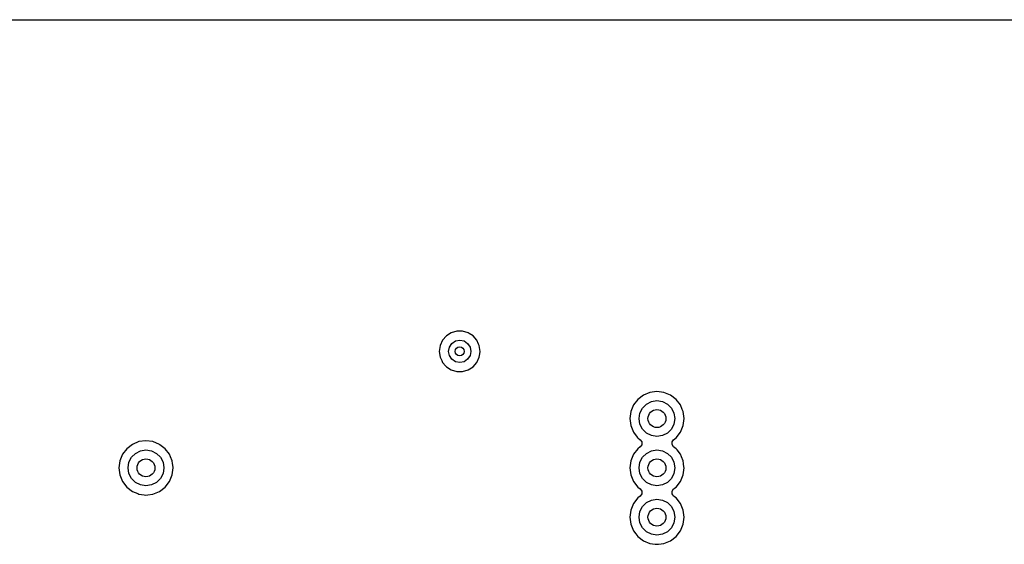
# Model space of a CAD drawing. Extents: x 0.4 to 10.6, y -8.1 to -0.4.
# Tile 12 of 29: x 5.106 to 5.97, y -1.74 to -1.28. Entities that reach past the tile are written whole.
import ezdxf

# ---------------------------------------------------------------- set-up
doc = ezdxf.new("R2010")
doc.units = 0
doc.header["$MEASUREMENT"] = 0
doc.layers.add('BLACK', color=7, linetype='CONTINUOUS')

msp = doc.modelspace()

# ---------------------------------------------------------------- linework, layer by layer
at = {"layer": 'BLACK', "linetype": 'CONTINUOUS'}
for p, q in [((4.78348, -1.27955), (7.46061, -1.27955)), ((5.48468, -1.55457), (5.48039, -1.55732)), ((5.48958, -1.55313), (5.48468, -1.55457)), ((5.48468, -1.55457), (5.48468, -1.55457)), ((5.49468, -1.55313), (5.48958, -1.55313)), ((5.48958, -1.55313), (5.48958, -1.55313)), ((5.49957, -1.55457), (5.49468, -1.55313)), ((5.49468, -1.55313), (5.49468, -1.55313)), ((5.50043, -1.55512), (5.49957, -1.55457)), ((5.49957, -1.55457), (5.49957, -1.55457)), ((5.49957, -1.55457), (5.49957, -1.55457)), ((5.49957, -1.55457), (5.49957, -1.55457)), ((5.50386, -1.55732), (5.50043, -1.55512)), ((5.47705, -1.56118), (5.47493, -1.56582)), ((5.48039, -1.55732), (5.47705, -1.56118)), ((5.48303, -1.5671), (5.48517, -1.56391)), ((5.48517, -1.56391), (5.48836, -1.56177)), ((5.48836, -1.56177), (5.49213, -1.56102)), ((5.49213, -1.56102), (5.49589, -1.56177)), ((5.49589, -1.56177), (5.49909, -1.56391)), ((5.49909, -1.56391), (5.50122, -1.5671)), ((5.5072, -1.56118), (5.50386, -1.55732)), ((5.50386, -1.55732), (5.50386, -1.55732)), ((5.50386, -1.55732), (5.50386, -1.55732)), ((5.50871, -1.56449), (5.5072, -1.56118)), ((5.50932, -1.56582), (5.50871, -1.56449)), ((5.47493, -1.56582), (5.47421, -1.57087)), ((5.47421, -1.57087), (5.47421, -1.57087)), ((5.47421, -1.57087), (5.47493, -1.57591)), ((5.48228, -1.57087), (5.48303, -1.5671)), ((5.48303, -1.57463), (5.48228, -1.57087)), ((5.50122, -1.5671), (5.50197, -1.57087)), ((5.50197, -1.57087), (5.50122, -1.57463)), ((5.51004, -1.57087), (5.50932, -1.56582)), ((5.50932, -1.57591), (5.50972, -1.5731)), ((5.50972, -1.5731), (5.51004, -1.57087)), ((5.51004, -1.57087), (5.51004, -1.57087)), ((5.47493, -1.57591), (5.47627, -1.57885)), ((5.47627, -1.57885), (5.47705, -1.58055)), ((5.47705, -1.58055), (5.47986, -1.58379)), ((5.48517, -1.57783), (5.48303, -1.57463)), ((5.48836, -1.57996), (5.48517, -1.57783)), ((5.49213, -1.58071), (5.48836, -1.57996)), ((5.49589, -1.57996), (5.49213, -1.58071)), ((5.49909, -1.57783), (5.49589, -1.57996)), ((5.50122, -1.57463), (5.49909, -1.57783)), ((5.50386, -1.58441), (5.5072, -1.58055)), ((5.5072, -1.58055), (5.50932, -1.57591)), ((5.47986, -1.58379), (5.48039, -1.58441)), ((5.48039, -1.58441), (5.48468, -1.58717)), ((5.48468, -1.58717), (5.48468, -1.58717)), ((5.48468, -1.58717), (5.48958, -1.5886)), ((5.48958, -1.5886), (5.48958, -1.5886)), ((5.48958, -1.5886), (5.49468, -1.5886)), ((5.49468, -1.5886), (5.49957, -1.58717)), ((5.49468, -1.5886), (5.49468, -1.5886)), ((5.49957, -1.58717), (5.50386, -1.58441)), ((5.65918, -1.60689), (5.65343, -1.60927)), ((5.66535, -1.60608), (5.65918, -1.60689)), ((5.65918, -1.60689), (5.65918, -1.60689)), ((5.67153, -1.60689), (5.66535, -1.60608)), ((5.66535, -1.60608), (5.66535, -1.60608)), ((5.67728, -1.60927), (5.67153, -1.60689)), ((5.67153, -1.60689), (5.67153, -1.60689)), ((5.64849, -1.61306), (5.6447, -1.618)), ((5.65343, -1.60927), (5.64849, -1.61306)), ((5.64849, -1.61306), (5.64849, -1.61306)), ((5.65261, -1.62066), (5.6561, -1.61718)), ((5.65343, -1.60927), (5.65343, -1.60927)), ((5.6561, -1.61718), (5.66049, -1.61494)), ((5.66049, -1.61494), (5.66535, -1.61417)), ((5.66535, -1.61417), (5.67022, -1.61494)), ((5.67022, -1.61494), (5.67461, -1.61718)), ((5.67461, -1.61718), (5.67809, -1.62066)), ((5.68222, -1.61306), (5.67728, -1.60927)), ((5.68601, -1.618), (5.68222, -1.61306)), ((5.68222, -1.61306), (5.68222, -1.61306)), ((5.68222, -1.61306), (5.68222, -1.61306)), ((5.68222, -1.61306), (5.68222, -1.61306)), ((5.68222, -1.61306), (5.68222, -1.61306)), ((5.64232, -1.62375), (5.64151, -1.62992)), ((5.6447, -1.618), (5.64232, -1.62375)), ((5.64232, -1.62375), (5.64232, -1.62375)), ((5.6447, -1.618), (5.6447, -1.618)), ((5.64961, -1.62992), (5.65038, -1.62505)), ((5.65038, -1.62505), (5.65261, -1.62066)), ((5.67809, -1.62066), (5.68033, -1.62505)), ((5.68033, -1.62505), (5.6811, -1.62992)), ((5.68764, -1.62194), (5.68601, -1.618)), ((5.68601, -1.618), (5.68601, -1.618)), ((5.68839, -1.62375), (5.68764, -1.62194)), ((5.6892, -1.62992), (5.68839, -1.62375)), ((5.64151, -1.62992), (5.64151, -1.62992)), ((5.64151, -1.62992), (5.64232, -1.63609)), ((5.65038, -1.63479), (5.64961, -1.62992)), ((5.6811, -1.62992), (5.68033, -1.63479)), ((5.68839, -1.63609), (5.6892, -1.62992)), ((5.64232, -1.63609), (5.64232, -1.63609)), ((5.64232, -1.63609), (5.6447, -1.64184)), ((5.6447, -1.64184), (5.6447, -1.64184)), ((5.6447, -1.64184), (5.64809, -1.64626)), ((5.65261, -1.63918), (5.65038, -1.63479)), ((5.6561, -1.64266), (5.65261, -1.63918)), ((5.66049, -1.6449), (5.6561, -1.64266)), ((5.67461, -1.64266), (5.67022, -1.6449)), ((5.67809, -1.63918), (5.67461, -1.64266)), ((5.68033, -1.63479), (5.67809, -1.63918)), ((5.68222, -1.64678), (5.68601, -1.64184)), ((5.68601, -1.64184), (5.68839, -1.63609)), ((5.21036, -1.6502), (5.20461, -1.65258)), ((5.21654, -1.64938), (5.21036, -1.6502)), ((5.21036, -1.6502), (5.21036, -1.6502)), ((5.22271, -1.6502), (5.21654, -1.64938)), ((5.21654, -1.64938), (5.21654, -1.64938)), ((5.22846, -1.65258), (5.22271, -1.6502)), ((5.22271, -1.6502), (5.22271, -1.6502)), ((5.64809, -1.64626), (5.64849, -1.64678)), ((5.64849, -1.64678), (5.64849, -1.64678)), ((5.64849, -1.64678), (5.64849, -1.64678)), ((5.64849, -1.64678), (5.65071, -1.64848)), ((5.65071, -1.64848), (5.65207, -1.65047)), ((5.65207, -1.65047), (5.65201, -1.65288)), ((5.66535, -1.64567), (5.66049, -1.6449)), ((5.67022, -1.6449), (5.66535, -1.64567)), ((5.67864, -1.65268), (5.6787, -1.65027)), ((5.6787, -1.65027), (5.68, -1.64848)), ((5.68, -1.64848), (5.68222, -1.64678)), ((5.19967, -1.65637), (5.19588, -1.66131)), ((5.20461, -1.65258), (5.19967, -1.65637)), ((5.19967, -1.65637), (5.19967, -1.65637)), ((5.20379, -1.66397), (5.20728, -1.66049)), ((5.20461, -1.65258), (5.20461, -1.65258)), ((5.20728, -1.66049), (5.21167, -1.65825)), ((5.21167, -1.65825), (5.21654, -1.65748)), ((5.21654, -1.65748), (5.2214, -1.65825)), ((5.2214, -1.65825), (5.22579, -1.66049)), ((5.22579, -1.66049), (5.22928, -1.66397)), ((5.22885, -1.65288), (5.22846, -1.65258)), ((5.22846, -1.65258), (5.22846, -1.65258)), ((5.22846, -1.65258), (5.22846, -1.65258)), ((5.2334, -1.65637), (5.22885, -1.65288)), ((5.23719, -1.66131), (5.2334, -1.65637)), ((5.2334, -1.65637), (5.2334, -1.65637)), ((5.2334, -1.65637), (5.2334, -1.65637)), ((5.2334, -1.65637), (5.2334, -1.65637)), ((5.2334, -1.65637), (5.2334, -1.65637)), ((5.64849, -1.65637), (5.6447, -1.66131)), ((5.65071, -1.65467), (5.64849, -1.65637)), ((5.64849, -1.65637), (5.64849, -1.65637)), ((5.65201, -1.65288), (5.65071, -1.65467)), ((5.65261, -1.66397), (5.6561, -1.66049)), ((5.6561, -1.66049), (5.66049, -1.65825)), ((5.66049, -1.65825), (5.66535, -1.65748)), ((5.66535, -1.65748), (5.67022, -1.65825)), ((5.67022, -1.65825), (5.67461, -1.66049)), ((5.67461, -1.66049), (5.67809, -1.66397)), ((5.68, -1.65467), (5.67864, -1.65268)), ((5.68222, -1.65637), (5.68, -1.65467)), ((5.68307, -1.65748), (5.68222, -1.65637)), ((5.68222, -1.65637), (5.68222, -1.65637)), ((5.68222, -1.65637), (5.68222, -1.65637)), ((5.68601, -1.66131), (5.68307, -1.65748)), ((5.1935, -1.66706), (5.19269, -1.67323)), ((5.19588, -1.66131), (5.1935, -1.66706)), ((5.1935, -1.66706), (5.1935, -1.66706)), ((5.19588, -1.66131), (5.19588, -1.66131)), ((5.20079, -1.67323), (5.20156, -1.66836)), ((5.20156, -1.66836), (5.20379, -1.66397)), ((5.22928, -1.66397), (5.23151, -1.66836)), ((5.23151, -1.66836), (5.23228, -1.67323)), ((5.23816, -1.66365), (5.23719, -1.66131)), ((5.23719, -1.66131), (5.23719, -1.66131)), ((5.23957, -1.66706), (5.23816, -1.66365)), ((5.23988, -1.6694), (5.23957, -1.66706)), ((5.64232, -1.66706), (5.64151, -1.67323)), ((5.6447, -1.66131), (5.64232, -1.66706)), ((5.64232, -1.66706), (5.64232, -1.66706)), ((5.6447, -1.66131), (5.6447, -1.66131)), ((5.64961, -1.67323), (5.65038, -1.66836)), ((5.65038, -1.66836), (5.65261, -1.66397)), ((5.67809, -1.66397), (5.68033, -1.66836)), ((5.68033, -1.66836), (5.6811, -1.67323)), ((5.68698, -1.66365), (5.68601, -1.66131)), ((5.68601, -1.66131), (5.68601, -1.66131)), ((5.68839, -1.66706), (5.68698, -1.66365)), ((5.6887, -1.6694), (5.68839, -1.66706)), ((5.19269, -1.67323), (5.19269, -1.67323)), ((5.19269, -1.67323), (5.1935, -1.6794)), ((5.20156, -1.67809), (5.20079, -1.67323)), ((5.23228, -1.67323), (5.23151, -1.67809)), ((5.23957, -1.6794), (5.24038, -1.67323)), ((5.24029, -1.67257), (5.23988, -1.6694)), ((5.24038, -1.67323), (5.24029, -1.67257)), ((5.64151, -1.67323), (5.64151, -1.67323)), ((5.64151, -1.67323), (5.64232, -1.6794)), ((5.65038, -1.67809), (5.64961, -1.67323)), ((5.6811, -1.67323), (5.68033, -1.67809)), ((5.68839, -1.6794), (5.6892, -1.67323)), ((5.68911, -1.67257), (5.6887, -1.6694)), ((5.6892, -1.67323), (5.68911, -1.67257)), ((5.1935, -1.6794), (5.1935, -1.6794)), ((5.1935, -1.6794), (5.19588, -1.68515)), ((5.19588, -1.68515), (5.19588, -1.68515)), ((5.19588, -1.68515), (5.19967, -1.69009)), ((5.20379, -1.68248), (5.20156, -1.67809)), ((5.20728, -1.68597), (5.20379, -1.68248)), ((5.21167, -1.68821), (5.20728, -1.68597)), ((5.22579, -1.68597), (5.2214, -1.68821)), ((5.22928, -1.68248), (5.22579, -1.68597)), ((5.23151, -1.67809), (5.22928, -1.68248)), ((5.2334, -1.69009), (5.23719, -1.68515)), ((5.23719, -1.68515), (5.23957, -1.6794)), ((5.64232, -1.6794), (5.64232, -1.6794)), ((5.64232, -1.6794), (5.6447, -1.68515)), ((5.6447, -1.68515), (5.6447, -1.68515)), ((5.6447, -1.68515), (5.64849, -1.69009)), ((5.65261, -1.68248), (5.65038, -1.67809)), ((5.6561, -1.68597), (5.65261, -1.68248)), ((5.66049, -1.68821), (5.6561, -1.68597)), ((5.67461, -1.68597), (5.67022, -1.68821)), ((5.67809, -1.68248), (5.67461, -1.68597)), ((5.68033, -1.67809), (5.67809, -1.68248)), ((5.68222, -1.69009), (5.68601, -1.68515)), ((5.68601, -1.68515), (5.68839, -1.6794)), ((5.19967, -1.69009), (5.19967, -1.69009)), ((5.19967, -1.69009), (5.20461, -1.69388)), ((5.20461, -1.69388), (5.20461, -1.69388)), ((5.20461, -1.69388), (5.20461, -1.69388)), ((5.20461, -1.69388), (5.20927, -1.69581)), ((5.21654, -1.68898), (5.21167, -1.68821)), ((5.2214, -1.68821), (5.21654, -1.68898)), ((5.22271, -1.69626), (5.22846, -1.69388)), ((5.22846, -1.69388), (5.2334, -1.69009)), ((5.64849, -1.69009), (5.64849, -1.69009)), ((5.64849, -1.69009), (5.64849, -1.69009)), ((5.64849, -1.69009), (5.64849, -1.69009)), ((5.64849, -1.69009), (5.65071, -1.69179)), ((5.65071, -1.69179), (5.65207, -1.69377)), ((5.65207, -1.69377), (5.65201, -1.69618)), ((5.66535, -1.68898), (5.66049, -1.68821)), ((5.67022, -1.68821), (5.66535, -1.68898)), ((5.67864, -1.69599), (5.6787, -1.69358)), ((5.6787, -1.69358), (5.68, -1.69179)), ((5.68, -1.69179), (5.68222, -1.69009)), ((5.20927, -1.69581), (5.21036, -1.69626)), ((5.21036, -1.69626), (5.21484, -1.69685)), ((5.21484, -1.69685), (5.21654, -1.69707)), ((5.21654, -1.69707), (5.21823, -1.69685)), ((5.21654, -1.69707), (5.21654, -1.69707)), ((5.21654, -1.69707), (5.21654, -1.69707)), ((5.21823, -1.69685), (5.22271, -1.69626)), ((5.64849, -1.69967), (5.6447, -1.70461)), ((5.65071, -1.69797), (5.64849, -1.69967)), ((5.64849, -1.69967), (5.64849, -1.69967)), ((5.65201, -1.69618), (5.65071, -1.69797)), ((5.6561, -1.70379), (5.66049, -1.70156)), ((5.66049, -1.70156), (5.66535, -1.70079)), ((5.66535, -1.70079), (5.67022, -1.70156)), ((5.67022, -1.70156), (5.67461, -1.70379)), ((5.67923, -1.69685), (5.67864, -1.69599)), ((5.68, -1.69797), (5.67923, -1.69685)), ((5.68222, -1.69967), (5.68, -1.69797)), ((5.68601, -1.70461), (5.68222, -1.69967)), ((5.68222, -1.69967), (5.68222, -1.69967)), ((5.68222, -1.69967), (5.68222, -1.69967)), ((5.64232, -1.71036), (5.64151, -1.71654)), ((5.6447, -1.70461), (5.64232, -1.71036)), ((5.64232, -1.71036), (5.64232, -1.71036)), ((5.6447, -1.70461), (5.6447, -1.70461)), ((5.64961, -1.71654), (5.65038, -1.71167)), ((5.65038, -1.71167), (5.65261, -1.70728)), ((5.65261, -1.70728), (5.6561, -1.70379)), ((5.67461, -1.70379), (5.67809, -1.70728)), ((5.67809, -1.70728), (5.68033, -1.71167)), ((5.68033, -1.71167), (5.6811, -1.71654)), ((5.68839, -1.71036), (5.68601, -1.70461)), ((5.68601, -1.70461), (5.68601, -1.70461)), ((5.6892, -1.71654), (5.68839, -1.71036)), ((5.68839, -1.71036), (5.68839, -1.71036)), ((5.64151, -1.71654), (5.64151, -1.71654)), ((5.64151, -1.71654), (5.64232, -1.72271)), ((5.65038, -1.7214), (5.64961, -1.71654)), ((5.6811, -1.71654), (5.68033, -1.7214)), ((5.68839, -1.72271), (5.6892, -1.71654)), ((5.64232, -1.72271), (5.64232, -1.72271)), ((5.64232, -1.72271), (5.6447, -1.72846)), ((5.6447, -1.72846), (5.6447, -1.72846)), ((5.6447, -1.72846), (5.6469, -1.73132)), ((5.65261, -1.72579), (5.65038, -1.7214)), ((5.6561, -1.72928), (5.65261, -1.72579)), ((5.66049, -1.73151), (5.6561, -1.72928)), ((5.67461, -1.72928), (5.67022, -1.73151)), ((5.67809, -1.72579), (5.67461, -1.72928)), ((5.68033, -1.7214), (5.67809, -1.72579)), ((5.68222, -1.7334), (5.68601, -1.72846)), ((5.68601, -1.72846), (5.68839, -1.72271)), ((5.6469, -1.73132), (5.64849, -1.7334)), ((5.64849, -1.7334), (5.65343, -1.73719)), ((5.65343, -1.73719), (5.65918, -1.73957)), ((5.66535, -1.73228), (5.66049, -1.73151)), ((5.67022, -1.73151), (5.66535, -1.73228)), ((5.67153, -1.73957), (5.67728, -1.73719)), ((5.67728, -1.73719), (5.68222, -1.7334)), ((5.65918, -1.73957), (5.66381, -1.74018)), ((5.66381, -1.74018), (5.66535, -1.74038)), ((5.66535, -1.74038), (5.66659, -1.74022)), ((5.66535, -1.74038), (5.66535, -1.74038)), ((5.66535, -1.74038), (5.66535, -1.74038)), ((5.66659, -1.74022), (5.67153, -1.73957))]:
    msp.add_line(p, q, dxfattribs=at)
at = {"layer": 'BLACK'}
for centre, radius in [((5.49213, -1.57087), 0.00394), ((5.66535, -1.62992), 0.00787), ((5.21654, -1.67323), 0.00787), ((5.66535, -1.67323), 0.00787), ((5.66535, -1.71654), 0.00787)]:
    msp.add_circle(centre, radius, dxfattribs=at)

doc.saveas('drawing.dxf')
